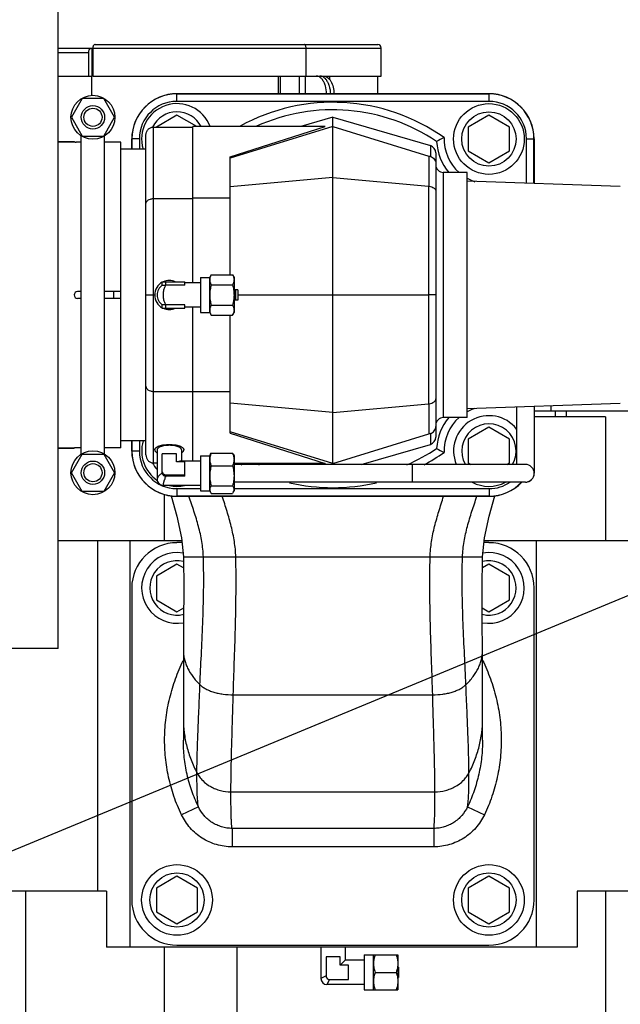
# Model space of a CAD drawing. Header units: inches. Extents: x 0 to 34, y 0 to 22.
# Tile 41 of 164: x 6.5 to 8.5, y 15.8 to 19. Entities that reach past the tile are written whole.
import ezdxf

# ---------------------------------------------------------------- set-up
doc = ezdxf.new("R2010")
doc.units = ezdxf.units.IN
doc.header["$LTSCALE"] = 1.87
doc.header["$MEASUREMENT"] = 0
doc.layers.get('0').update_dxf_attribs({"linetype": 'CONTINUOUS'})
for name, color, linetype in [('02___PRT_ALL_AXES', 7, 'CONTINUOUS'), ('3_ALL_AXES', 7, 'CONTINUOUS'), ('7_ALL_FEATURES', 7, 'CONTINUOUS')]:
    doc.layers.add(name, color=color, linetype=linetype)
doc.styles.get("Standard").update_dxf_attribs({"font": 'txt', "width": 0.8})
doc.dimstyles.new('DIMSTYLE_4', dxfattribs={"dimtxt": 0.14, "dimasz": 0.156, "dimexe": 0.125, "dimexo": 0.0625, "dimgap": 0.09, "dimtad": 0, "dimtih": 1, "dimtoh": 1, "dimdec": 0, "dimlfac": 4, "dimzin": 4, "dimdsep": 46, "dimtxsty": 'Standard', "dimblk": '_FILLED', "dimblk1": '_FILLED', "dimblk2": '_FILLED', "dimcen": 0.09, "dimadec": 0, "dimazin": 0, "dimtp": 0.5, "dimtm": 0.5, "dimtfac": 1, "dimtdec": 0, "dimtofl": 0, "dimtmove": 0, "dimatfit": 3, "dimldrblk": '_FILLED', "dimfxl": 0, "dimtolj": 1, "dimtzin": 4, "dimarcsym": 0})

# ---------------------------------------------------------------- blocks, each defined once
blk = doc.blocks.new('*D25')
at = {"color": 2, "linetype": 'Continuous'}
for p, q in [((5.9091, 16.0386), (9.9138, 17.6974)), ((5.9091, 15.3689), (9.9138, 13.7101))]:
    blk.add_line(p, q, dxfattribs=at)
for start, end in [(1.5778, 22.5), (337.5, 358.4222)]:
    blk.add_arc((5.1007, 15.7037), 5.0846, start, end, dxfattribs=at)
for points in [[(9.8848, 17.516), (9.7983, 17.6495), (9.8267, 17.493)], [(9.8267, 13.9145), (9.7983, 13.7579), (9.8848, 13.8915)]]:
    blk.add_solid(points, dxfattribs=at)
at = {"color": 2, "linetype": 'Continuous', "insert": (10.1853, 15.7737), "char_height": 0.14, "width": 0.317333, "attachment_point": 2, "line_spacing_factor": 0.9}
blk.add_mtext('45\\Fgdt;{\\Fgdt;~}', dxfattribs=at)
blk = doc.blocks.new('_FILLED')
at = {"color": 0, "linetype": 'ByBlock'}
blk.add_solid([(0, 0), (-1, 0.2), (-1, -0.2)], dxfattribs=at)

msp = doc.modelspace()

# ---------------------------------------------------------------- linework, layer by layer
at = {"color": 7, "linetype": 'Continuous'}
msp.add_line((6.7228, 18.7889), (6.7228, 18.8531), dxfattribs=at)
at = {"layer": '02___PRT_ALL_AXES', "color": 7, "linetype": 'Continuous'}
for p, q in [((6.6108, 16.9404), (6.6108, 19.3029)), ((6.664, 18.6329), (6.6108, 18.6329)), ((6.664, 17.6104), (6.6108, 17.6104)), ((6.6108, 16.9404), (4.6613, 16.9404))]:
    msp.add_line(p, q, dxfattribs=at)
at = {"layer": '3_ALL_AXES', "color": 7, "linetype": 'Continuous'}
for p, q in [((7.0074, 18.7942), (8.0499, 18.7942)), ((6.8561, 18.6092), (6.8561, 18.6429)), ((8.2011, 18.6429), (8.2011, 18.4938)), ((6.9036, 18.6092), (6.8202, 18.6092)), ((7.9773, 18.5311), (7.8974, 18.5311)), ((7.9773, 17.7123), (7.9773, 18.5311)), ((8.489, 18.4838), (7.9773, 18.5016)), ((7.0855, 18.1623), (7.0338, 18.1623)), ((7.0855, 18.1804), (7.1167, 18.1804)), ((7.0855, 18.1804), (7.0855, 18.0629)), ((7.1167, 18.1804), (7.122, 18.1895)), ((7.1167, 18.0629), (7.1167, 18.1804)), ((7.122, 18.1895), (7.1927, 18.1895)), ((7.1927, 18.1895), (7.198, 18.1804)), ((7.198, 18.1804), (7.198, 18.0629)), ((6.8202, 18.1104), (6.8202, 18.1329)), ((7.122, 18.1556), (7.1927, 18.1556)), ((7.2027, 18.1391), (7.198, 18.1396)), ((7.2105, 18.1391), (7.2027, 18.1391)), ((7.2027, 18.1391), (7.2027, 18.1043)), ((7.2105, 18.1391), (7.2105, 18.1043)), ((6.9286, 18.1217), (6.933, 18.1217)), ((7.2027, 18.1043), (7.198, 18.1038)), ((7.2105, 18.1043), (7.2027, 18.1043)), ((7.0855, 18.0811), (7.0338, 18.0811)), ((7.0855, 18.0629), (7.1167, 18.0629)), ((7.1167, 18.0629), (7.122, 18.0539)), ((7.122, 18.0878), (7.1927, 18.0878)), ((7.1927, 18.0539), (7.198, 18.0629)), ((7.122, 18.0539), (7.1927, 18.0539)), ((8.489, 17.7596), (7.9773, 17.7418)), ((7.9773, 17.7123), (7.8974, 17.7123)), ((6.9036, 17.6342), (6.8202, 17.6342)), ((6.8561, 17.6004), (6.8561, 17.6342)), ((6.933, 17.6043), (6.933, 17.6044)), ((6.9411, 17.6043), (6.9411, 17.5069)), ((7.0224, 17.6043), (7.0224, 17.5666)), ((7.0305, 17.6044), (7.0305, 17.6043)), ((7.0855, 17.5848), (7.1167, 17.5848)), ((7.0855, 17.5848), (7.0855, 17.4673)), ((7.1167, 17.5848), (7.1194, 17.5894)), ((7.1167, 17.4673), (7.1167, 17.5848)), ((7.1194, 17.5894), (7.122, 17.5932)), ((7.122, 17.5932), (7.1927, 17.5932)), ((7.1953, 17.5894), (7.1927, 17.5932)), ((7.1953, 17.5894), (7.198, 17.5848)), ((7.198, 17.5848), (7.198, 17.4673)), ((7.0855, 17.5666), (7.0194, 17.5666)), ((7.122, 17.5513), (7.1927, 17.5513)), ((7.0855, 17.4854), (6.9627, 17.4854)), ((7.122, 17.4842), (7.1927, 17.4842)), ((8.0499, 17.4492), (7.0074, 17.4492)), ((7.0855, 17.4673), (7.1167, 17.4673)), ((7.1167, 17.4673), (7.1194, 17.4626)), ((7.1194, 17.4627), (7.122, 17.4588)), ((7.122, 17.4588), (7.1927, 17.4588)), ((7.1953, 17.4627), (7.1927, 17.4588)), ((7.1953, 17.4626), (7.198, 17.4673)), ((7.4884, 15.943), (7.4884, 15.838)), ((7.5696, 15.943), (7.5696, 15.8992)), ((7.6328, 15.8992), (7.5696, 15.8992)), ((7.6328, 15.9173), (7.7453, 15.9173)), ((7.6328, 15.9173), (7.6328, 15.7998)), ((7.664, 15.7998), (7.664, 15.9173)), ((7.7453, 15.9173), (7.7453, 15.7998)), ((7.6693, 15.8586), (7.74, 15.8586)), ((7.7478, 15.876), (7.7453, 15.876)), ((7.7478, 15.876), (7.7478, 15.8412)), ((7.7478, 15.8412), (7.7453, 15.8412)), ((7.6328, 15.818), (7.5084, 15.818)), ((7.6328, 15.7998), (7.7453, 15.7998))]:
    msp.add_line(p, q, dxfattribs=at)
for centre, radius in [((8.0499, 18.6429), 0.1181), ((8.0499, 18.6429), 0.0908), ((7.0074, 16.1004), 0.1181), ((8.0499, 16.1004), 0.1181), ((7.0074, 16.1004), 0.0908), ((8.0499, 16.1004), 0.0908)]:
    msp.add_circle(centre, radius, dxfattribs=at)
for centre, radius, start, end in [((7.0074, 18.6429), 0.1512, 90, 180), ((8.0499, 18.6429), 0.1512, 0, 90), ((7.0074, 18.6429), 0.1181, 20.4977, 196.6276), ((7.0074, 18.6429), 0.0908, 27.1011, 154.2342), ((7.5286, 18.1217), 0.6188, 55.9485, 114.4011), ((8.0499, 18.6429), 0.175, 182.8148, 219.773), ((6.9817, 18.1217), 0.0488, 118.8818, 241.1182), ((6.9817, 18.1217), 0.0488, 65.6441, 114.3559), ((6.9817, 18.1217), 0.0488, 245.6441, 294.3559), ((8.0499, 17.6004), 0.175, 140.227, 177.1852), ((8.0499, 17.6004), 0.1181, 38.397, 202.4246), ((8.0499, 17.6004), 0.0908, 330.261, 209.739), ((7.0074, 17.6004), 0.1181, 163.3724, 236.0551), ((7.0074, 17.6004), 0.1512, 180, 270), ((7.5286, 18.1217), 0.6188, 293.52, 304.0515), ((7.0074, 17.6004), 0.0908, 205.7658, 223.1263), ((7.5286, 18.1217), 0.6188, 245.5989, 246.48), ((7.0074, 17.6004), 0.1181, 257.6978, 282.3022), ((8.0499, 17.6004), 0.1181, 241.8236, 298.1764), ((8.0499, 17.6004), 0.1512, 270, 316.4144), ((7.0074, 17.1429), 0.1181, 80.2597, 280.7914), ((8.0499, 17.1429), 0.1181, 259.2086, 99.7403), ((7.0074, 17.1429), 0.0908, 76.2581, 284.2533), ((8.0499, 17.1429), 0.0908, 255.7467, 103.7419)]:
    msp.add_arc(centre, radius, start, end, dxfattribs=at)
for points, knots in [([(7.122, 18.1895), (7.1212, 18.1882), (7.1198, 18.1855), (7.1181, 18.1812), (7.117, 18.1769), (7.1167, 18.174), (7.1167, 18.1726)], [0, 0, 0, 0, 0.261643, 0.514497, 0.759595, 1, 1, 1, 1]), ([(7.1167, 18.1726), (7.1167, 18.1711), (7.117, 18.1682), (7.1181, 18.1639), (7.1198, 18.1597), (7.1212, 18.157), (7.122, 18.1556)], [0, 0, 0, 0, 0.240405, 0.485503, 0.738357, 1, 1, 1, 1]), ([(7.1927, 18.1895), (7.1935, 18.1882), (7.195, 18.1855), (7.1967, 18.1812), (7.1977, 18.1769), (7.198, 18.174), (7.198, 18.1726)], [0, 0, 0, 0, 0.261643, 0.514497, 0.759595, 1, 1, 1, 1]), ([(7.198, 18.1726), (7.198, 18.1711), (7.1977, 18.1682), (7.1967, 18.1639), (7.195, 18.1597), (7.1935, 18.157), (7.1927, 18.1556)], [0, 0, 0, 0, 0.240405, 0.485503, 0.738357, 1, 1, 1, 1]), ([(7.122, 18.1556), (7.1212, 18.1529), (7.1197, 18.1473), (7.1181, 18.1389), (7.117, 18.1303), (7.1167, 18.1246), (7.1167, 18.1217)], [0, 0, 0, 0, 0.250011, 0.500015, 0.750008, 1, 1, 1, 1]), ([(7.1927, 18.1556), (7.1935, 18.1529), (7.195, 18.1473), (7.1967, 18.1389), (7.1977, 18.1303), (7.198, 18.1246), (7.198, 18.1217)], [0, 0, 0, 0, 0.250011, 0.500015, 0.750008, 1, 1, 1, 1]), ([(7.1167, 18.1217), (7.1167, 18.1188), (7.117, 18.1131), (7.1181, 18.1045), (7.1197, 18.0961), (7.1212, 18.0905), (7.122, 18.0878)], [0, 0, 0, 0, 0.249992, 0.499986, 0.749989, 1, 1, 1, 1]), ([(7.198, 18.1217), (7.198, 18.1188), (7.1977, 18.1131), (7.1967, 18.1045), (7.195, 18.0961), (7.1935, 18.0905), (7.1927, 18.0878)], [0, 0, 0, 0, 0.249992, 0.499986, 0.749989, 1, 1, 1, 1]), ([(7.122, 18.0878), (7.1212, 18.0864), (7.1198, 18.0837), (7.1181, 18.0795), (7.117, 18.0752), (7.1167, 18.0723), (7.1167, 18.0708)], [0, 0, 0, 0, 0.261643, 0.514497, 0.759595, 1, 1, 1, 1]), ([(7.1167, 18.0708), (7.1167, 18.0694), (7.117, 18.0665), (7.1181, 18.0622), (7.1198, 18.0579), (7.1212, 18.0552), (7.122, 18.0539)], [0, 0, 0, 0, 0.240405, 0.485503, 0.738357, 1, 1, 1, 1]), ([(7.1927, 18.0878), (7.1935, 18.0864), (7.195, 18.0837), (7.1967, 18.0795), (7.1977, 18.0752), (7.198, 18.0723), (7.198, 18.0708)], [0, 0, 0, 0, 0.261643, 0.514497, 0.759595, 1, 1, 1, 1]), ([(7.198, 18.0708), (7.198, 18.0694), (7.1977, 18.0665), (7.1967, 18.0622), (7.195, 18.0579), (7.1935, 18.0552), (7.1927, 18.0539)], [0, 0, 0, 0, 0.240405, 0.485503, 0.738357, 1, 1, 1, 1]), ([(6.933, 17.6044), (6.933, 17.605), (6.9332, 17.6062), (6.9339, 17.6079), (6.935, 17.6095), (6.9365, 17.6111), (6.9384, 17.6127), (6.9407, 17.6141), (6.9433, 17.6155), (6.9452, 17.6163), (6.9462, 17.6167)], [0, 0, 0, 0, 0.090117, 0.185212, 0.289031, 0.404241, 0.532454, 0.674453, 0.830402, 1, 1, 1, 1]), ([(6.933, 17.6043), (6.933, 17.6038), (6.9331, 17.6029), (6.9335, 17.6016), (6.9341, 17.6003), (6.935, 17.599), (6.9362, 17.5977), (6.9376, 17.5965), (6.9392, 17.5953), (6.9404, 17.5946), (6.941, 17.5943)], [0, 0, 0, 0, 0.099058, 0.201305, 0.309508, 0.425954, 0.552322, 0.689735, 0.838858, 1, 1, 1, 1]), ([(6.9817, 17.6194), (6.9791, 17.6194), (6.9739, 17.6193), (6.9663, 17.6184), (6.9604, 17.6173), (6.956, 17.6161), (6.9531, 17.6151), (6.9504, 17.614), (6.948, 17.6128), (6.946, 17.6115), (6.9442, 17.6102), (6.9429, 17.6088), (6.9419, 17.6073), (6.9413, 17.6058), (6.9411, 17.6048), (6.9411, 17.6043)], [0, 0, 0, 0, 0.172008, 0.338341, 0.493669, 0.565731, 0.633365, 0.696165, 0.753831, 0.806201, 0.853301, 0.895402, 0.933113, 0.967476, 1, 1, 1, 1]), ([(6.9462, 17.6167), (6.9474, 17.6172), (6.9499, 17.6181), (6.9538, 17.6192), (6.958, 17.6202), (6.964, 17.6213), (6.972, 17.6222), (6.9817, 17.6226), (6.9915, 17.6222), (6.9995, 17.6213), (7.0055, 17.6202), (7.0097, 17.6192), (7.0136, 17.6181), (7.0161, 17.6172), (7.0173, 17.6167)], [0, 0, 0, 0, 0.05265, 0.109062, 0.168831, 0.231486, 0.36331, 0.5, 0.63669, 0.768514, 0.831169, 0.890938, 0.94735, 1, 1, 1, 1]), ([(7.0224, 17.6043), (7.0224, 17.6048), (7.0222, 17.6058), (7.0216, 17.6073), (7.0206, 17.6088), (7.0192, 17.6102), (7.0175, 17.6115), (7.0155, 17.6128), (7.0131, 17.614), (7.0104, 17.6151), (7.0075, 17.6161), (7.0031, 17.6173), (6.9971, 17.6184), (6.9896, 17.6193), (6.9844, 17.6194), (6.9817, 17.6194)], [0, 0, 0, 0, 0.032524, 0.066887, 0.104598, 0.146699, 0.193799, 0.246169, 0.303835, 0.366635, 0.434269, 0.506331, 0.661659, 0.827992, 1, 1, 1, 1]), ([(7.0173, 17.6167), (7.0183, 17.6163), (7.0202, 17.6155), (7.0228, 17.6141), (7.0251, 17.6127), (7.027, 17.6111), (7.0285, 17.6095), (7.0296, 17.6079), (7.0303, 17.6062), (7.0305, 17.605), (7.0305, 17.6044)], [0, 0, 0, 0, 0.169598, 0.325547, 0.467546, 0.595759, 0.710969, 0.814788, 0.909883, 1, 1, 1, 1]), ([(7.0224, 17.5943), (7.0231, 17.5946), (7.0243, 17.5953), (7.0259, 17.5965), (7.0273, 17.5977), (7.0284, 17.599), (7.0293, 17.6003), (7.03, 17.6016), (7.0304, 17.6029), (7.0305, 17.6038), (7.0305, 17.6043)], [0, 0, 0, 0, 0.161142, 0.310265, 0.447678, 0.574046, 0.690492, 0.798695, 0.900942, 1, 1, 1, 1]), ([(7.122, 17.5932), (7.1212, 17.5915), (7.1198, 17.5881), (7.1181, 17.5829), (7.117, 17.5776), (7.1167, 17.574), (7.1167, 17.5723)], [0, 0, 0, 0, 0.256601, 0.508184, 0.755398, 1, 1, 1, 1]), ([(7.1167, 17.5723), (7.1167, 17.5705), (7.117, 17.5669), (7.1181, 17.5616), (7.1198, 17.5564), (7.1212, 17.553), (7.122, 17.5513)], [0, 0, 0, 0, 0.244602, 0.491816, 0.743399, 1, 1, 1, 1]), ([(7.1927, 17.5932), (7.1935, 17.5915), (7.195, 17.5881), (7.1967, 17.5829), (7.1977, 17.5776), (7.198, 17.574), (7.198, 17.5723)], [0, 0, 0, 0, 0.256601, 0.508184, 0.755398, 1, 1, 1, 1]), ([(7.198, 17.5723), (7.198, 17.5705), (7.1977, 17.5669), (7.1967, 17.5616), (7.195, 17.5564), (7.1935, 17.553), (7.1927, 17.5513)], [0, 0, 0, 0, 0.244602, 0.491816, 0.743399, 1, 1, 1, 1]), ([(7.122, 17.5513), (7.1212, 17.5486), (7.1197, 17.5431), (7.1181, 17.5347), (7.117, 17.5263), (7.1167, 17.5206), (7.1167, 17.5178)], [0, 0, 0, 0, 0.250098, 0.500121, 0.750078, 1, 1, 1, 1]), ([(7.1927, 17.5513), (7.1935, 17.5486), (7.195, 17.5431), (7.1967, 17.5347), (7.1977, 17.5263), (7.198, 17.5206), (7.198, 17.5178)], [0, 0, 0, 0, 0.250098, 0.500121, 0.750078, 1, 1, 1, 1]), ([(7.1167, 17.5178), (7.1167, 17.5149), (7.117, 17.5092), (7.1181, 17.5008), (7.1197, 17.4924), (7.1212, 17.4869), (7.122, 17.4842)], [0, 0, 0, 0, 0.249922, 0.499879, 0.749902, 1, 1, 1, 1]), ([(7.198, 17.5178), (7.198, 17.5149), (7.1977, 17.5092), (7.1967, 17.5008), (7.195, 17.4924), (7.1935, 17.4869), (7.1927, 17.4842)], [0, 0, 0, 0, 0.249922, 0.499879, 0.749902, 1, 1, 1, 1]), ([(7.122, 17.4842), (7.1212, 17.4832), (7.1198, 17.4812), (7.1181, 17.478), (7.1172, 17.4753), (7.1168, 17.4731), (7.1167, 17.472), (7.1167, 17.4715)], [0, 0, 0, 0, 0.271792, 0.527308, 0.768055, 0.88465, 1, 1, 1, 1]), ([(7.1167, 17.4715), (7.1167, 17.4708), (7.1169, 17.4693), (7.1174, 17.467), (7.1182, 17.4648), (7.119, 17.4634), (7.1194, 17.4627)], [0, 0, 0, 0, 0.23936, 0.483539, 0.736327, 1, 1, 1, 1]), ([(7.1927, 17.4842), (7.1935, 17.4832), (7.1949, 17.4812), (7.1966, 17.478), (7.1976, 17.4753), (7.1979, 17.4731), (7.198, 17.472), (7.198, 17.4715)], [0, 0, 0, 0, 0.271792, 0.527308, 0.768055, 0.88465, 1, 1, 1, 1]), ([(7.198, 17.4715), (7.198, 17.4708), (7.1979, 17.4693), (7.1973, 17.467), (7.1965, 17.4648), (7.1957, 17.4634), (7.1953, 17.4627)], [0, 0, 0, 0, 0.23936, 0.483539, 0.736327, 1, 1, 1, 1]), ([(7.2039, 17.2467), (7.2035, 17.2638), (7.2001, 17.2981), (7.1893, 17.3488), (7.1749, 17.3991), (7.1642, 17.4324), (7.1589, 17.4492)], [0, 0, 0, 0, 0.24632, 0.494933, 0.746595, 1, 1, 1, 1]), ([(7.8534, 17.2467), (7.8538, 17.2638), (7.8572, 17.2981), (7.868, 17.3488), (7.8824, 17.3991), (7.893, 17.4324), (7.8983, 17.4492)], [0, 0, 0, 0, 0.24632, 0.494933, 0.746595, 1, 1, 1, 1]), ([(7.9616, 17.2467), (7.9621, 17.2638), (7.9659, 17.2982), (7.9775, 17.3489), (7.9928, 17.3991), (8.0041, 17.4325), (8.0097, 17.4492)], [0, 0, 0, 0, 0.245977, 0.494483, 0.746313, 1, 1, 1, 1]), ([(7.6693, 15.9173), (7.6685, 15.915), (7.667, 15.9102), (7.6653, 15.9028), (7.6643, 15.8954), (7.664, 15.8905), (7.664, 15.888)], [0, 0, 0, 0, 0.251418, 0.50175, 0.75115, 1, 1, 1, 1]), ([(7.74, 15.9173), (7.7408, 15.915), (7.7423, 15.9102), (7.744, 15.9028), (7.745, 15.8954), (7.7453, 15.8905), (7.7453, 15.888)], [0, 0, 0, 0, 0.251418, 0.50175, 0.75115, 1, 1, 1, 1]), ([(7.664, 15.888), (7.664, 15.8855), (7.6643, 15.8805), (7.6653, 15.8731), (7.667, 15.8658), (7.6685, 15.861), (7.6693, 15.8586)], [0, 0, 0, 0, 0.248851, 0.49825, 0.748582, 1, 1, 1, 1]), ([(7.6693, 15.8586), (7.6685, 15.8562), (7.667, 15.8514), (7.6653, 15.8441), (7.6643, 15.8367), (7.664, 15.8317), (7.664, 15.8292)], [0, 0, 0, 0, 0.251418, 0.50175, 0.75115, 1, 1, 1, 1]), ([(7.7453, 15.888), (7.7453, 15.8855), (7.745, 15.8805), (7.744, 15.8731), (7.7423, 15.8658), (7.7408, 15.861), (7.74, 15.8586)], [0, 0, 0, 0, 0.248851, 0.49825, 0.748582, 1, 1, 1, 1]), ([(7.74, 15.8586), (7.7408, 15.8562), (7.7423, 15.8514), (7.744, 15.8441), (7.745, 15.8367), (7.7453, 15.8317), (7.7453, 15.8292)], [0, 0, 0, 0, 0.251418, 0.50175, 0.75115, 1, 1, 1, 1]), ([(7.664, 15.8292), (7.664, 15.8267), (7.6643, 15.8218), (7.6653, 15.8143), (7.667, 15.807), (7.6685, 15.8022), (7.6693, 15.7998)], [0, 0, 0, 0, 0.248851, 0.49825, 0.748582, 1, 1, 1, 1]), ([(7.7453, 15.8292), (7.7453, 15.8267), (7.745, 15.8218), (7.744, 15.8143), (7.7423, 15.807), (7.7408, 15.8022), (7.74, 15.7998)], [0, 0, 0, 0, 0.248851, 0.49825, 0.748582, 1, 1, 1, 1])]:
    msp.add_open_spline(points, degree=3, knots=knots, dxfattribs=at)
at = {"layer": '7_ALL_FEATURES', "color": 7, "linetype": 'Continuous'}
for p, q in [((6.7339, 18.9586), (7.6782, 18.9586)), ((6.6108, 18.9469), (7.69, 18.9469)), ((6.6108, 18.9319), (6.7123, 18.9319)), ((6.7123, 18.8531), (6.7123, 18.9319)), ((6.7228, 18.9469), (6.7228, 18.8531)), ((6.7259, 18.9469), (6.7259, 18.8531)), ((7.4388, 18.8531), (7.4388, 18.9469)), ((7.69, 18.8531), (7.69, 18.9469)), ((6.6108, 18.8531), (6.7228, 18.8531)), ((6.7259, 18.8531), (7.69, 18.8531)), ((7.3466, 18.7936), (7.3466, 18.8531)), ((7.3528, 18.7936), (7.3528, 18.8531)), ((7.416, 18.8531), (7.416, 18.7936)), ((7.4362, 18.8531), (7.4362, 18.7936)), ((7.5186, 18.8401), (7.5186, 18.8531)), ((7.6782, 18.7936), (7.6782, 18.8531)), ((7.0067, 18.7686), (7.0067, 18.7936)), ((8.0505, 18.7936), (7.0067, 18.7936)), ((8.0505, 18.7686), (8.0505, 18.7936)), ((6.6904, 18.7779), (6.6543, 18.7154)), ((6.7626, 18.7779), (6.6904, 18.7779)), ((6.7986, 18.7154), (6.7626, 18.7779)), ((8.0505, 18.7686), (7.0067, 18.7686)), ((7.0074, 18.7225), (6.9387, 18.6829)), ((7.0737, 18.6842), (7.0074, 18.7225)), ((8.0499, 18.7225), (7.981, 18.6827)), ((8.1188, 18.6827), (8.0499, 18.7225)), ((6.6543, 18.7154), (6.6904, 18.6529)), ((6.7626, 18.6529), (6.7986, 18.7154)), ((7.5286, 18.7154), (7.4212, 18.6842)), ((7.5286, 17.5555), (7.5286, 18.7154)), ((7.5286, 18.7154), (7.8543, 18.6207)), ((6.6874, 17.5896), (6.6874, 18.6538)), ((6.6904, 18.6529), (6.7626, 18.6529)), ((6.7655, 17.5896), (6.7655, 18.6538)), ((6.9036, 17.5875), (6.9036, 18.6559)), ((6.9286, 17.5605), (6.9286, 18.6829)), ((6.9286, 18.6829), (7.0599, 18.6829)), ((7.0599, 18.1623), (7.0599, 18.6842)), ((7.5024, 18.6842), (7.0599, 18.6842)), ((7.1849, 18.5834), (7.5024, 18.6842)), ((7.5286, 18.6842), (7.1849, 18.5789)), ((7.5286, 18.6842), (7.8496, 18.5859)), ((7.981, 18.6827), (7.981, 18.6032)), ((8.1188, 18.6032), (8.1188, 18.6827)), ((6.6108, 18.6329), (6.664, 18.6329)), ((6.6648, 18.6329), (6.664, 18.6329)), ((6.6654, 18.6329), (6.6648, 18.6329)), ((6.6874, 18.6328), (6.6752, 18.6328)), ((6.8202, 18.6328), (6.7655, 18.6328)), ((6.8202, 18.1329), (6.8202, 18.6328)), ((6.8567, 18.6436), (6.8567, 18.6092)), ((6.8817, 18.6436), (6.8567, 18.6436)), ((6.8817, 18.6436), (6.8817, 18.6092)), ((7.8543, 18.6207), (7.8543, 18.5845)), ((8.1755, 18.6436), (8.2005, 18.6436)), ((8.1755, 18.4947), (8.1755, 18.6436)), ((8.2005, 18.4938), (8.2005, 18.6436)), ((7.8724, 18.5967), (7.8724, 17.6467)), ((7.981, 18.6032), (8.0499, 18.5634)), ((8.0499, 18.5634), (8.1188, 18.6032)), ((7.1849, 18.1895), (7.1849, 18.5834)), ((7.8496, 18.5859), (7.8496, 18.4849)), ((7.8974, 18.5311), (7.8974, 17.7123)), ((7.5286, 18.5139), (7.1849, 18.4828)), ((7.5286, 18.5139), (7.8481, 18.485)), ((7.8481, 18.485), (7.8485, 18.1217)), ((6.9286, 18.4438), (7.0599, 18.4438)), ((7.1849, 18.4447), (7.0599, 18.4447)), ((6.9582, 18.1548), (6.9582, 18.1661)), ((6.9582, 18.1661), (7.0338, 18.1661)), ((6.9697, 18.1548), (6.9697, 18.1661)), ((7.0338, 18.1548), (7.0338, 18.1661)), ((7.0855, 18.1623), (7.0338, 18.1623)), ((6.6874, 18.1329), (6.6752, 18.1329)), ((6.8202, 18.1329), (6.7655, 18.1329)), ((6.7965, 18.1104), (6.7965, 18.1329)), ((7.0338, 18.1548), (6.9698, 18.1548)), ((6.6874, 18.1104), (6.6752, 18.1104)), ((6.8202, 18.1104), (6.7655, 18.1104)), ((6.8202, 17.6106), (6.8202, 18.1104)), ((6.9036, 18.1217), (6.9286, 18.1217)), ((7.2105, 18.1217), (7.8485, 18.1217)), ((7.8485, 18.1217), (7.8481, 17.7584)), ((7.8724, 18.1217), (7.8485, 18.1217)), ((6.9582, 18.0773), (6.9582, 18.0886)), ((6.9582, 18.0773), (7.0338, 18.0773)), ((6.9697, 18.0773), (6.9697, 18.0886)), ((7.0338, 18.0886), (6.9698, 18.0886)), ((7.0338, 18.0773), (7.0338, 18.0886)), ((7.0855, 18.0811), (7.0338, 18.0811)), ((7.0599, 17.5666), (7.0599, 18.0811)), ((7.1849, 17.66), (7.1849, 18.0539)), ((6.9286, 17.7996), (7.0599, 17.7996)), ((7.1849, 17.7987), (7.0599, 17.7987)), ((7.5286, 17.7294), (7.1849, 17.7606)), ((7.5286, 17.7294), (7.8481, 17.7584)), ((7.8496, 17.7585), (7.8496, 17.6575)), ((8.1422, 17.7475), (8.1422, 17.5555)), ((8.2013, 17.7496), (8.2013, 17.526)), ((8.2013, 17.7343), (8.6117, 17.7343)), ((8.2574, 17.7343), (8.2574, 17.7515)), ((8.2717, 17.7343), (8.2717, 17.7146)), ((8.3077, 17.7343), (8.3077, 17.7146)), ((8.4392, 17.7146), (8.2013, 17.7146)), ((8.4392, 17.7146), (8.4392, 17.3012)), ((8.0499, 17.68), (7.981, 17.6402)), ((8.1188, 17.6402), (8.0499, 17.68)), ((6.8567, 17.6342), (6.8567, 17.5998)), ((6.8817, 17.6342), (6.8817, 17.5998)), ((7.5286, 17.5592), (7.1849, 17.6645)), ((7.1849, 17.66), (7.5024, 17.5592)), ((7.5286, 17.5592), (7.8496, 17.6575)), ((7.8543, 17.6589), (7.8543, 17.6227)), ((7.981, 17.6402), (7.981, 17.5607)), ((8.1188, 17.5607), (8.1188, 17.6402)), ((6.6108, 17.6104), (6.664, 17.6104)), ((6.664, 17.6104), (6.6648, 17.6105)), ((6.6648, 17.6105), (6.6652, 17.6105)), ((6.6874, 17.6106), (6.6752, 17.6106)), ((6.8202, 17.6106), (6.7655, 17.6106)), ((7.6234, 17.5555), (7.8543, 17.6227)), ((6.6543, 17.5279), (6.6904, 17.5904)), ((6.6904, 17.5904), (6.7626, 17.5904)), ((6.7626, 17.5904), (6.7986, 17.5279)), ((6.8817, 17.5998), (6.8567, 17.5998)), ((7.0052, 17.5909), (6.9582, 17.5909)), ((6.9582, 17.5272), (6.9582, 17.5909)), ((7.0052, 17.5644), (7.0052, 17.5909)), ((6.9286, 17.5605), (6.9411, 17.5605)), ((6.9387, 17.5605), (6.9411, 17.5591)), ((7.0338, 17.5644), (7.0052, 17.5644)), ((7.0338, 17.5166), (7.0338, 17.5644)), ((7.5024, 17.5592), (7.198, 17.5592)), ((8.1717, 17.5555), (7.198, 17.5555)), ((7.4338, 17.5555), (7.4212, 17.5592)), ((7.795, 17.4965), (7.795, 17.5555)), ((7.981, 17.5607), (7.9899, 17.5555)), ((8.1099, 17.5555), (8.1188, 17.5607)), ((6.6904, 17.4654), (6.6543, 17.5279)), ((6.7986, 17.5279), (6.7626, 17.4654)), ((6.9411, 17.5069), (6.9411, 17.5069)), ((6.9697, 17.5208), (7.0338, 17.5208)), ((6.9697, 17.5166), (6.9697, 17.5208)), ((7.0338, 17.5166), (6.9698, 17.5166)), ((6.9626, 17.4854), (6.9626, 17.4854)), ((7.0067, 17.4748), (7.0855, 17.4748)), ((7.0067, 17.4748), (7.0067, 17.4498)), ((8.1717, 17.4965), (7.198, 17.4965)), ((7.198, 17.4748), (8.0505, 17.4748)), ((8.0505, 17.4748), (8.0505, 17.4498)), ((6.7626, 17.4654), (6.6904, 17.4654)), ((6.965, 17.4557), (6.965, 17.3012)), ((7.0067, 17.4498), (8.0505, 17.4498)), ((6.6108, 17.3012), (7.023, 17.3012)), ((6.7424, 16.13), (6.7424, 17.3012)), ((6.8499, 17.3012), (6.8499, 15.943)), ((7.0237, 17.2942), (7.0074, 17.2942)), ((8.0499, 17.2942), (8.0335, 17.2942)), ((8.0342, 17.3012), (8.6117, 17.3012)), ((8.2082, 17.3012), (8.2082, 15.943)), ((7.0286, 17.2467), (8.0286, 17.2467)), ((7.0074, 17.2225), (6.9385, 17.1827)), ((7.0292, 17.2099), (7.0074, 17.2225)), ((8.0499, 17.2225), (8.028, 17.2099)), ((8.1188, 17.1827), (8.0499, 17.2225)), ((6.9385, 17.1827), (6.9385, 17.1032)), ((8.1188, 17.1032), (8.1188, 17.1827)), ((6.8561, 17.1429), (6.8561, 16.1004)), ((8.2011, 16.1004), (8.2011, 17.1429)), ((6.9385, 17.1032), (7.0074, 17.0634)), ((7.0074, 17.0634), (7.0298, 17.0764)), ((8.0274, 17.0764), (8.0499, 17.0634)), ((8.0499, 17.0634), (8.1188, 17.1032)), ((7.0286, 16.8057), (7.0286, 16.7054)), ((7.1953, 16.7858), (7.8619, 16.7858)), ((8.0286, 16.7054), (8.0286, 16.8057)), ((7.0286, 16.7054), (7.0286, 16.6341)), ((8.0286, 16.6341), (8.0286, 16.7054)), ((7.1877, 16.4619), (7.8695, 16.4619)), ((7.0788, 16.4121), (7.0225, 16.385)), ((7.9785, 16.4121), (8.0347, 16.385)), ((7.1915, 16.3395), (7.1915, 16.278)), ((7.8658, 16.3395), (7.1915, 16.3395)), ((7.8658, 16.3395), (7.8657, 16.278)), ((7.8657, 16.278), (7.1915, 16.278)), ((7.0074, 16.18), (6.9385, 16.1402)), ((7.0763, 16.1402), (7.0074, 16.18)), ((8.0499, 16.18), (7.981, 16.1402)), ((8.1188, 16.1402), (8.0499, 16.18)), ((6.7721, 16.13), (6.3225, 16.13)), ((6.5013, 16.13), (6.5013, 15.6969)), ((6.7721, 16.13), (6.7721, 15.943)), ((6.9385, 16.1402), (6.9385, 16.0607)), ((7.0763, 16.0607), (7.0763, 16.1402)), ((7.981, 16.1402), (7.981, 16.0607)), ((8.1188, 16.0607), (8.1188, 16.1402)), ((8.6117, 16.13), (8.3449, 16.13)), ((8.3449, 16.13), (8.3449, 15.943)), ((8.4392, 16.13), (8.4392, 15.6969)), ((6.9385, 16.0607), (7.0074, 16.0209)), ((7.0074, 16.0209), (7.0763, 16.0607)), ((7.981, 16.0607), (8.0499, 16.0209)), ((8.0499, 16.0209), (8.1188, 16.0607)), ((8.3449, 15.943), (6.7721, 15.943)), ((6.965, 15.943), (6.965, 15.6969)), ((7.0074, 15.9492), (8.0499, 15.9492)), ((7.2077, 15.943), (7.2077, 15.6969)), ((7.5525, 15.9107), (7.5055, 15.9107)), ((7.5055, 15.9107), (7.5055, 15.8465)), ((7.5525, 15.8821), (7.5525, 15.9107)), ((7.5696, 15.8992), (7.5525, 15.8821)), ((7.5811, 15.8821), (7.5525, 15.8821)), ((7.5811, 15.8351), (7.5811, 15.8821)), ((7.5055, 15.8466), (7.4884, 15.838)), ((7.5171, 15.835), (7.5084, 15.818)), ((7.5169, 15.8351), (7.5811, 15.8351))]:
    msp.add_line(p, q, dxfattribs=at)
for points in [[(6.9411, 17.5069), (6.9414, 17.5031), (6.9426, 17.4988), (6.9446, 17.4949), (6.9474, 17.4916), (6.9507, 17.4889), (6.9546, 17.4869), (6.9588, 17.4857), (6.9626, 17.4854)], [(6.9881, 17.451), (7.0065, 17.383), (7.0221, 17.3101), (7.0286, 17.2467)], [(8.0286, 17.2467), (8.0351, 17.3101), (8.0508, 17.383), (8.0691, 17.451)], [(7.0286, 17.2467), (7.0303, 17.1397), (7.0295, 17.0316), (7.0286, 16.9342)], [(8.0286, 16.9342), (8.0278, 17.0316), (8.0269, 17.1397), (8.0286, 17.2467)], [(7.0286, 16.9342), (7.0286, 16.8691), (7.0286, 16.8057)], [(8.0286, 16.8057), (8.0286, 16.8691), (8.0286, 16.9342)]]:
    msp.add_lwpolyline(points, dxfattribs=at)
for centre, radius in [((6.7265, 18.7154), 0.0735), ((6.7265, 18.7154), 0.0391), ((6.7265, 18.7154), 0.0303), ((6.7265, 17.5279), 0.0735), ((6.7265, 17.5279), 0.0391), ((6.7265, 17.5279), 0.0303)]:
    msp.add_circle(centre, radius, dxfattribs=at)
for centre, radius, start, end in [((7.6782, 18.9469), 0.0118, 0, 90), ((6.7428, 18.9469), 0.0169, 175.0862, 179.984), ((7.0067, 18.6436), 0.15, 90, 180), ((8.0505, 18.6436), 0.15, 0, 90), ((7.0067, 18.6436), 0.125, 90, 180), ((7.5286, 18.1217), 0.6438, 54.7736, 118.8416), ((8.0505, 18.6436), 0.125, 0, 90), ((6.6751, 19.1366), 0.5037, 268.8944, 269.1067), ((6.6752, 19.1447), 0.5119, 269.1051, 269.5153), ((6.6753, 19.1507), 0.5178, 269.5186, 269.9969), ((8.1538, 18.1398), 0.5677, 116.5639, 119.4053), ((8.0499, 18.6429), 0.15, 178.2366, 228.3852), ((7.8974, 18.5561), 0.025, 180.0001, 270), ((8.0499, 18.6429), 0.15, 241.0484, 251.8825), ((7.8528, 18.5376), 0.0528, 264.8248, 266.5321), ((6.6752, 18.1217), 0.0112, 90, 270), ((6.9817, 18.1217), 0.0406, 125.3423, 234.6577), ((6.9698, 18.133), 0.0219, 90.0097, 90.3946), ((6.9698, 18.1104), 0.0219, 269.6056, 269.9905), ((7.8528, 17.7058), 0.0528, 93.4679, 95.1752), ((8.0499, 17.6004), 0.15, 108.1174, 118.9516), ((7.8974, 17.6873), 0.025, 90, 179.9999), ((8.0499, 17.6004), 0.15, 131.6148, 181.7634), ((6.6751, 17.1068), 0.5038, 90.8932, 91.1221), ((6.6753, 17.0946), 0.516, 90.4865, 90.8931), ((6.6753, 17.0908), 0.5198, 90.004, 90.4806), ((8.1538, 18.1036), 0.5677, 240.5947, 243.4361), ((7.0067, 17.5998), 0.15, 180, 270), ((7.0067, 17.5998), 0.125, 180, 270), ((7.5286, 18.1217), 0.6438, 298.2127, 305.2264), ((7.5286, 18.1217), 0.6438, 241.1521, 241.7875), ((8.1717, 17.526), 0.0295, 270, 90), ((6.9698, 17.458), 0.0586, 90.0036, 90.1473), ((8.1717, 17.526), 0.0295, 269.9976, 306.8613), ((8.1717, 17.526), 0.0296, 306.8552, 314.9477), ((8.1716, 17.526), 0.0297, 345.0384, 355.3691), ((8.1718, 17.526), 0.0294, 355.3668, 359.9936), ((7.5286, 18.1217), 0.6438, 256.9288, 283.0711), ((8.0505, 17.5998), 0.125, 270, 304.1284), ((8.0505, 17.5998), 0.15, 270, 316.3745), ((7.0074, 17.1429), 0.1512, 90, 180), ((8.0499, 17.1429), 0.1512, 0, 90), ((7.0074, 16.1004), 0.1512, 180, 270), ((8.0499, 16.1004), 0.1512, 270, 360), ((7.5084, 15.838), 0.02, 180, 270), ((7.5169, 15.8465), 0.0114, 180, 270)]:
    msp.add_arc(centre, radius, start, end, dxfattribs=at)
for centre, major_axis, ratio, start_param, end_param in [((7.8474, 18.5967), (0, 0.025), 0.99943, -1.570796, -0.282943), ((7.8474, 18.5888), (0.025, -0.0079), 0.079985, -1.454834, -1.262551), ((7.8474, 17.6546), (0.025, 0.0079), 0.079985, 1.262551, 1.454834), ((7.8474, 17.6467), (0, 0.025), 0.99943, -2.85865, -1.570796)]:
    msp.add_ellipse(centre, major_axis=major_axis, ratio=ratio, start_param=start_param, end_param=end_param, dxfattribs=at)
for points, knots in [([(6.7339, 18.9586), (6.7329, 18.9586), (6.7308, 18.958), (6.7283, 18.9557), (6.7266, 18.9523), (6.7261, 18.9497), (6.726, 18.9483)], [0, 0, 0, 0, 0.206908, 0.440042, 0.707108, 1, 1, 1, 1]), ([(7.4388, 18.9469), (7.4388, 18.9484), (7.4385, 18.9513), (7.4371, 18.955), (7.4351, 18.9578), (7.4331, 18.9586), (7.4322, 18.9586)], [0, 0, 0, 0, 0.309359, 0.588549, 0.816495, 1, 1, 1, 1]), ([(6.7123, 18.9319), (6.7123, 18.9338), (6.7128, 18.9375), (6.715, 18.9425), (6.7184, 18.9459), (6.7214, 18.9469), (6.7228, 18.9469)], [0, 0, 0, 0, 0.288881, 0.557249, 0.792118, 1, 1, 1, 1]), ([(7.4834, 18.8501), (7.4817, 18.851), (7.4782, 18.8526), (7.4743, 18.8531), (7.4725, 18.8531)], [0, 0, 0, 0, 0.512827, 1, 1, 1, 1]), ([(7.5056, 18.8412), (7.5041, 18.843), (7.5012, 18.8463), (7.496, 18.8502), (7.4906, 18.8526), (7.4867, 18.8531), (7.4849, 18.8531)], [0, 0, 0, 0, 0.281874, 0.538517, 0.775178, 1, 1, 1, 1]), ([(7.4973, 18.8531), (7.4995, 18.8531), (7.5042, 18.8523), (7.5108, 18.8488), (7.5167, 18.8431), (7.524, 18.8327), (7.5303, 18.816), (7.5322, 18.8013), (7.5324, 18.7936)], [0, 0, 0, 0, 0.089862, 0.186351, 0.293729, 0.414072, 0.690639, 1, 1, 1, 1]), ([(7.4932, 18.8412), (7.4924, 18.8421), (7.4896, 18.8455), (7.4862, 18.8484), (7.4834, 18.8501)], [0, 0, 0, 0, 0.268538, 1, 1, 1, 1]), ([(7.5076, 18.7936), (7.5074, 18.8026), (7.5055, 18.8158), (7.4995, 18.8315), (7.4954, 18.8383), (7.4932, 18.8412)], [0, 0, 0, 0, 0.536705, 0.78073, 1, 1, 1, 1]), ([(7.4958, 18.8501), (7.4967, 18.8495), (7.5004, 18.8471), (7.5035, 18.8439), (7.5056, 18.8412)], [0, 0, 0, 0, 0.233484, 1, 1, 1, 1]), ([(7.5056, 18.8412), (7.5078, 18.8383), (7.5119, 18.8315), (7.5179, 18.8158), (7.5198, 18.8026), (7.52, 18.7936)], [0, 0, 0, 0, 0.21927, 0.463295, 1, 1, 1, 1]), ([(6.9036, 18.6559), (6.9036, 18.6593), (6.9048, 18.6661), (6.9092, 18.6736), (6.9142, 18.6782), (6.9187, 18.6808), (6.9235, 18.6825), (6.9269, 18.6829), (6.9286, 18.6829)], [0, 0, 0, 0, 0.249443, 0.498792, 0.624036, 0.749315, 0.874788, 1, 1, 1, 1]), ([(7.8543, 18.5845), (7.8569, 18.5838), (7.8619, 18.5814), (7.8677, 18.5758), (7.8715, 18.5686), (7.8724, 18.5633), (7.8724, 18.5607)], [0, 0, 0, 0, 0.252845, 0.503663, 0.752453, 1, 1, 1, 1]), ([(7.8496, 18.4849), (7.8528, 18.4847), (7.8588, 18.4836), (7.8653, 18.4803), (7.869, 18.4768), (7.8709, 18.4741), (7.8721, 18.4713), (7.8724, 18.4693), (7.8724, 18.4683)], [0, 0, 0, 0, 0.313606, 0.583848, 0.700799, 0.807102, 0.905676, 1, 1, 1, 1]), ([(6.9036, 18.4264), (6.9036, 18.4275), (6.9039, 18.4296), (6.9052, 18.4328), (6.9073, 18.4357), (6.9114, 18.4395), (6.917, 18.4421), (6.9234, 18.4436), (6.9268, 18.4438), (6.9286, 18.4438)], [0, 0, 0, 0, 0.094806, 0.193808, 0.300459, 0.417739, 0.688354, 0.841334, 1, 1, 1, 1]), ([(6.9582, 18.1548), (6.9582, 18.1548), (6.9582, 18.1548), (6.9583, 18.1548), (6.9583, 18.1548), (6.9583, 18.1548), (6.9583, 18.1548), (6.9584, 18.1548), (6.9585, 18.1549), (6.9586, 18.1549), (6.9587, 18.1549), (6.9589, 18.1549), (6.9591, 18.1549), (6.9593, 18.1549), (6.9597, 18.1549), (6.9602, 18.1549), (6.9609, 18.155), (6.9616, 18.155), (6.9624, 18.155), (6.9633, 18.1549), (6.9643, 18.1549), (6.9657, 18.1549), (6.9675, 18.1548), (6.9689, 18.1548), (6.9697, 18.1548)], [0, 0, 0, 0, 0.000321, 0.001224, 0.00273, 0.004839, 0.007551, 0.010864, 0.019282, 0.030067, 0.043185, 0.058604, 0.076289, 0.096192, 0.118264, 0.168709, 0.227147, 0.293024, 0.365717, 0.444527, 0.528699, 0.6174, 0.804973, 1, 1, 1, 1]), ([(6.9653, 18.1462), (6.9646, 18.1444), (6.9634, 18.1406), (6.9621, 18.1347), (6.9613, 18.1283), (6.961, 18.1217), (6.9613, 18.1151), (6.9621, 18.1087), (6.9634, 18.1027), (6.9646, 18.099), (6.9653, 18.0972)], [0, 0, 0, 0, 0.114201, 0.237267, 0.366886, 0.500006, 0.633126, 0.762742, 0.885803, 1, 1, 1, 1]), ([(6.9698, 18.1548), (6.9689, 18.1536), (6.9672, 18.1508), (6.9659, 18.1478), (6.9653, 18.1462)], [0, 0, 0, 0, 0.472669, 1, 1, 1, 1]), ([(6.9653, 18.0972), (6.9659, 18.0956), (6.9672, 18.0926), (6.9689, 18.0898), (6.9698, 18.0886)], [0, 0, 0, 0, 0.527325, 1, 1, 1, 1]), ([(6.9697, 18.0886), (6.9689, 18.0886), (6.9675, 18.0886), (6.9657, 18.0885), (6.9643, 18.0885), (6.9633, 18.0885), (6.9624, 18.0884), (6.9616, 18.0884), (6.9609, 18.0884), (6.9602, 18.0884), (6.9597, 18.0885), (6.9593, 18.0885), (6.9591, 18.0885), (6.9589, 18.0885), (6.9587, 18.0885), (6.9586, 18.0885), (6.9585, 18.0885), (6.9584, 18.0886), (6.9583, 18.0886), (6.9583, 18.0886), (6.9583, 18.0886), (6.9583, 18.0886), (6.9582, 18.0886), (6.9582, 18.0886), (6.9582, 18.0886)], [0, 0, 0, 0, 0.195027, 0.3826, 0.471301, 0.555473, 0.634283, 0.706976, 0.772853, 0.831291, 0.881736, 0.903808, 0.923711, 0.941396, 0.956815, 0.969933, 0.980718, 0.989136, 0.992449, 0.995161, 0.99727, 0.998776, 0.999679, 1, 1, 1, 1]), ([(6.9036, 17.817), (6.9036, 17.8159), (6.9039, 17.8138), (6.9052, 17.8106), (6.9073, 17.8077), (6.9114, 17.8039), (6.917, 17.8013), (6.9234, 17.7998), (6.9268, 17.7996), (6.9286, 17.7996)], [0, 0, 0, 0, 0.094806, 0.193808, 0.300459, 0.417739, 0.688354, 0.841334, 1, 1, 1, 1]), ([(7.8496, 17.7585), (7.8528, 17.7587), (7.8588, 17.7598), (7.8653, 17.7631), (7.869, 17.7666), (7.8709, 17.7693), (7.8721, 17.7721), (7.8724, 17.7741), (7.8724, 17.7751)], [0, 0, 0, 0, 0.313606, 0.583848, 0.700799, 0.807102, 0.905676, 1, 1, 1, 1]), ([(7.8543, 17.6589), (7.8569, 17.6596), (7.8619, 17.662), (7.8677, 17.6676), (7.8715, 17.6748), (7.8724, 17.6801), (7.8724, 17.6827)], [0, 0, 0, 0, 0.252845, 0.503663, 0.752453, 1, 1, 1, 1]), ([(6.9036, 17.5875), (6.9036, 17.5841), (6.9048, 17.5773), (6.9092, 17.5698), (6.9142, 17.5652), (6.9187, 17.5626), (6.9235, 17.5609), (6.9269, 17.5605), (6.9286, 17.5605)], [0, 0, 0, 0, 0.249443, 0.498792, 0.624036, 0.749315, 0.874788, 1, 1, 1, 1]), ([(7.0194, 17.5666), (7.019, 17.5666), (7.0179, 17.5665), (7.0163, 17.5661), (7.0144, 17.5654), (7.0132, 17.5648), (7.0125, 17.5645)], [0, 0, 0, 0, 0.197941, 0.431806, 0.700133, 1, 1, 1, 1]), ([(6.9582, 17.5273), (6.9569, 17.5264), (6.9546, 17.5246), (6.9513, 17.5218), (6.9484, 17.519), (6.9459, 17.5163), (6.9439, 17.5137), (6.9425, 17.5116), (6.9418, 17.51), (6.9413, 17.5086), (6.9411, 17.5076), (6.9411, 17.5069)], [0, 0, 0, 0, 0.167485, 0.326436, 0.474674, 0.61024, 0.731297, 0.836519, 0.883076, 0.925676, 1, 1, 1, 1]), ([(6.9582, 17.5314), (6.9582, 17.5307), (6.9584, 17.5293), (6.959, 17.5273), (6.9601, 17.5254), (6.9615, 17.5238), (6.9633, 17.5225), (6.9653, 17.5215), (6.9674, 17.5209), (6.9689, 17.5208), (6.9697, 17.5208)], [0, 0, 0, 0, 0.120324, 0.241464, 0.363855, 0.487987, 0.613948, 0.741543, 0.870483, 1, 1, 1, 1]), ([(6.9582, 17.5272), (6.9582, 17.5265), (6.9584, 17.5251), (6.959, 17.5231), (6.9601, 17.5213), (6.9616, 17.5197), (6.9633, 17.5183), (6.9653, 17.5173), (6.9674, 17.5167), (6.9689, 17.5166), (6.9697, 17.5166)], [0, 0, 0, 0, 0.12014, 0.240361, 0.36212, 0.486169, 0.612568, 0.740826, 0.870202, 1, 1, 1, 1]), ([(6.9698, 17.5166), (6.9689, 17.5145), (6.9673, 17.5106), (6.9655, 17.5056), (6.9642, 17.5019), (6.9633, 17.4992), (6.9626, 17.4968), (6.962, 17.4945), (6.9616, 17.4925), (6.9613, 17.4907), (6.9611, 17.4891), (6.9611, 17.488), (6.9612, 17.4872), (6.9613, 17.4867), (6.9614, 17.4863), (6.9616, 17.486), (6.9618, 17.4857), (6.962, 17.4855), (6.9623, 17.4854), (6.9625, 17.4854), (6.9626, 17.4854)], [0, 0, 0, 0, 0.199404, 0.386986, 0.4746, 0.557133, 0.633849, 0.704049, 0.767085, 0.822414, 0.869633, 0.908567, 0.924979, 0.939441, 0.952084, 0.963125, 0.972907, 0.981908, 0.990731, 1, 1, 1, 1]), ([(7.0956, 17.2467), (7.0951, 17.2638), (7.0914, 17.2982), (7.0798, 17.3489), (7.0644, 17.3991), (7.0531, 17.4325), (7.0475, 17.4492)], [0, 0, 0, 0, 0.245977, 0.494483, 0.746313, 1, 1, 1, 1]), ([(7.0842, 16.8196), (7.0855, 16.8525), (7.0889, 16.9205), (7.0939, 17.0253), (7.0971, 17.1348), (7.0967, 17.2091), (7.0956, 17.2467)], [0, 0, 0, 0, 0.231062, 0.478257, 0.736199, 1, 1, 1, 1]), ([(7.1953, 16.7858), (7.1964, 16.8214), (7.199, 16.8951), (7.2029, 17.0083), (7.2052, 17.1263), (7.2048, 17.2063), (7.2039, 17.2467)], [0, 0, 0, 0, 0.23208, 0.479647, 0.737201, 1, 1, 1, 1]), ([(7.8619, 16.7858), (7.8609, 16.8214), (7.8582, 16.8951), (7.8544, 17.0083), (7.852, 17.1263), (7.8524, 17.2063), (7.8534, 17.2467)], [0, 0, 0, 0, 0.23208, 0.479647, 0.737201, 1, 1, 1, 1]), ([(7.973, 16.8196), (7.9717, 16.8525), (7.9683, 16.9205), (7.9633, 17.0253), (7.9601, 17.1348), (7.9605, 17.2091), (7.9616, 17.2467)], [0, 0, 0, 0, 0.231062, 0.478257, 0.736199, 1, 1, 1, 1]), ([(7.0286, 16.9342), (7.0286, 16.9292), (7.0292, 16.9192), (7.0319, 16.9043), (7.0364, 16.8896), (7.0448, 16.8697), (7.06, 16.8454), (7.0755, 16.828), (7.0842, 16.8196)], [0, 0, 0, 0, 0.113903, 0.229004, 0.346441, 0.467264, 0.72234, 1, 1, 1, 1]), ([(7.973, 16.8196), (7.9817, 16.828), (7.9973, 16.8454), (8.0125, 16.8697), (8.0209, 16.8896), (8.0253, 16.9043), (8.028, 16.9192), (8.0286, 16.9292), (8.0286, 16.9342)], [0, 0, 0, 0, 0.27766, 0.532736, 0.653559, 0.770996, 0.886097, 1, 1, 1, 1]), ([(7.0225, 16.385), (7.0129, 16.4051), (6.996, 16.4463), (6.9781, 16.5107), (6.9677, 16.5767), (6.9649, 16.6435), (6.9698, 16.7101), (6.982, 16.7758), (7.0014, 16.8398), (7.0187, 16.8808), (7.0284, 16.9008)], [0, 0, 0, 0, 0.124983, 0.249983, 0.374995, 0.500009, 0.62502, 0.750023, 0.875015, 1, 1, 1, 1]), ([(8.0289, 16.9008), (8.0385, 16.8808), (8.0559, 16.8398), (8.0752, 16.7758), (8.0875, 16.7101), (8.0923, 16.6435), (8.0896, 16.5767), (8.0792, 16.5107), (8.0612, 16.4463), (8.0443, 16.4051), (8.0347, 16.385)], [0, 0, 0, 0, 0.124985, 0.249978, 0.37498, 0.499991, 0.625005, 0.750017, 0.875016, 1, 1, 1, 1]), ([(7.0741, 16.525), (7.0741, 16.5449), (7.0749, 16.5878), (7.0774, 16.6569), (7.0808, 16.7351), (7.0831, 16.7904), (7.0842, 16.8196)], [0, 0, 0, 0, 0.202493, 0.436718, 0.702956, 1, 1, 1, 1]), ([(7.0842, 16.8196), (7.087, 16.817), (7.0932, 16.8119), (7.1041, 16.8053), (7.1166, 16.7995), (7.1305, 16.7946), (7.1456, 16.7907), (7.1673, 16.7869), (7.184, 16.7858), (7.1953, 16.7858)], [0, 0, 0, 0, 0.096805, 0.203473, 0.319614, 0.444403, 0.576554, 0.714445, 1, 1, 1, 1]), ([(7.8619, 16.7858), (7.8732, 16.7858), (7.89, 16.7869), (7.9116, 16.7907), (7.9267, 16.7946), (7.9407, 16.7995), (7.9532, 16.8053), (7.964, 16.8119), (7.9703, 16.817), (7.973, 16.8196)], [0, 0, 0, 0, 0.285555, 0.423446, 0.555597, 0.680386, 0.796527, 0.903195, 1, 1, 1, 1]), ([(7.9831, 16.525), (7.9831, 16.5449), (7.9823, 16.5878), (7.9798, 16.6569), (7.9765, 16.7351), (7.9742, 16.7904), (7.973, 16.8196)], [0, 0, 0, 0, 0.202493, 0.436718, 0.702956, 1, 1, 1, 1]), ([(7.1877, 16.4619), (7.1877, 16.4836), (7.1883, 16.5307), (7.1901, 16.6067), (7.1926, 16.6929), (7.1944, 16.7537), (7.1953, 16.7858)], [0, 0, 0, 0, 0.201388, 0.436331, 0.703374, 1, 1, 1, 1]), ([(7.8695, 16.4619), (7.8695, 16.4836), (7.8689, 16.5307), (7.8672, 16.6067), (7.8647, 16.6929), (7.8628, 16.7537), (7.8619, 16.7858)], [0, 0, 0, 0, 0.201388, 0.436331, 0.703374, 1, 1, 1, 1]), ([(7.0286, 16.7054), (7.0286, 16.6899), (7.0306, 16.6588), (7.0392, 16.6128), (7.0535, 16.5678), (7.0667, 16.539), (7.0741, 16.525)], [0, 0, 0, 0, 0.247728, 0.496383, 0.746906, 1, 1, 1, 1]), ([(7.9831, 16.525), (7.9906, 16.539), (8.0037, 16.5678), (8.018, 16.6128), (8.0267, 16.6588), (8.0286, 16.6899), (8.0286, 16.7054)], [0, 0, 0, 0, 0.253094, 0.503617, 0.752272, 1, 1, 1, 1]), ([(7.0788, 16.4121), (7.0705, 16.4293), (7.0559, 16.4648), (7.0402, 16.52), (7.0307, 16.5767), (7.0286, 16.615), (7.0286, 16.6341)], [0, 0, 0, 0, 0.24998, 0.499983, 0.749998, 1, 1, 1, 1]), ([(8.0286, 16.6341), (8.0286, 16.615), (8.0265, 16.5767), (8.017, 16.52), (8.0013, 16.4648), (7.9867, 16.4293), (7.9785, 16.4121)], [0, 0, 0, 0, 0.250002, 0.500016, 0.750019, 1, 1, 1, 1]), ([(7.0741, 16.525), (7.0766, 16.5203), (7.0824, 16.5112), (7.0968, 16.4945), (7.1151, 16.481), (7.1358, 16.4713), (7.1581, 16.4641), (7.1759, 16.4619), (7.1877, 16.4619)], [0, 0, 0, 0, 0.117524, 0.237429, 0.483976, 0.610967, 0.739739, 1, 1, 1, 1]), ([(7.0788, 16.4121), (7.0783, 16.4151), (7.0774, 16.4216), (7.076, 16.4367), (7.0748, 16.459), (7.0742, 16.4901), (7.0741, 16.5127), (7.0741, 16.525)], [0, 0, 0, 0, 0.081617, 0.175331, 0.399764, 0.674462, 1, 1, 1, 1]), ([(7.8695, 16.4619), (7.8813, 16.4619), (7.8991, 16.4641), (7.9214, 16.4713), (7.9421, 16.481), (7.9604, 16.4945), (7.9748, 16.5112), (7.9807, 16.5203), (7.9831, 16.525)], [0, 0, 0, 0, 0.260261, 0.389033, 0.516024, 0.762571, 0.882476, 1, 1, 1, 1]), ([(7.9785, 16.4121), (7.979, 16.4151), (7.9798, 16.4216), (7.9813, 16.4367), (7.9824, 16.459), (7.9831, 16.4901), (7.9831, 16.5127), (7.9831, 16.525)], [0, 0, 0, 0, 0.081617, 0.175331, 0.399764, 0.674462, 1, 1, 1, 1]), ([(7.1915, 16.3395), (7.191, 16.3425), (7.1903, 16.349), (7.1895, 16.3597), (7.1888, 16.3723), (7.1882, 16.3926), (7.1878, 16.4227), (7.1877, 16.448), (7.1877, 16.4619)], [0, 0, 0, 0, 0.073296, 0.161014, 0.263402, 0.380639, 0.660161, 1, 1, 1, 1]), ([(7.8658, 16.3395), (7.8662, 16.3425), (7.867, 16.349), (7.8678, 16.3597), (7.8684, 16.3723), (7.8691, 16.3926), (7.8695, 16.4227), (7.8695, 16.448), (7.8695, 16.4619)], [0, 0, 0, 0, 0.073296, 0.161014, 0.263402, 0.380639, 0.660161, 1, 1, 1, 1]), ([(7.1915, 16.278), (7.174, 16.278), (7.1387, 16.283), (7.0903, 16.305), (7.0498, 16.3396), (7.0301, 16.3693), (7.0225, 16.385)], [0, 0, 0, 0, 0.24994, 0.499949, 0.749979, 1, 1, 1, 1]), ([(7.1915, 16.3395), (7.1856, 16.3395), (7.1738, 16.3404), (7.1565, 16.3443), (7.1399, 16.3506), (7.1192, 16.362), (7.0968, 16.3815), (7.0838, 16.4015), (7.0788, 16.4121)], [0, 0, 0, 0, 0.125272, 0.250563, 0.37581, 0.501031, 0.750655, 1, 1, 1, 1]), ([(8.0347, 16.385), (8.0271, 16.3693), (8.0075, 16.3396), (7.967, 16.305), (7.9185, 16.283), (7.8833, 16.278), (7.8657, 16.278)], [0, 0, 0, 0, 0.250012, 0.500029, 0.750033, 1, 1, 1, 1]), ([(7.9785, 16.4121), (7.9734, 16.4015), (7.9604, 16.3815), (7.938, 16.362), (7.9173, 16.3506), (7.9008, 16.3443), (7.8835, 16.3404), (7.8716, 16.3395), (7.8658, 16.3395)], [0, 0, 0, 0, 0.249336, 0.498948, 0.624164, 0.74941, 0.874715, 1, 1, 1, 1])]:
    msp.add_open_spline(points, degree=3, knots=knots, dxfattribs=at)
for points in [[(6.9582, 17.5273), (6.9582, 17.5273), (6.9582, 17.5273), (6.9582, 17.5273)], [(7.5055, 15.8467), (7.5055, 15.8467), (7.5055, 15.8466), (7.5055, 15.8466)], [(7.5171, 15.8351), (7.5171, 15.8351), (7.5171, 15.8351), (7.5171, 15.835)]]:
    msp.add_open_spline(points, degree=3, dxfattribs=at)

# ---------------------------------------------------------------- dimensions: what is measured, and where the dimension line sits
at = {"color": 2, "linetype": 'Continuous'}
dim = msp.add_angular_dim_2l(base=(10.1853, 15.7037), line1=((9.9138, 13.7101), (5.9091, 15.3689)), line2=((5.9091, 16.0386), (9.9138, 17.6974)), dimstyle='DIMSTYLE_4', dxfattribs=at)
dim.commit()
dim.dimension.update_dxf_attribs({"geometry": '*D25', "text_midpoint": (10.1853, 15.7037), "dimtype": 162})

doc.saveas('drawing.dxf')
